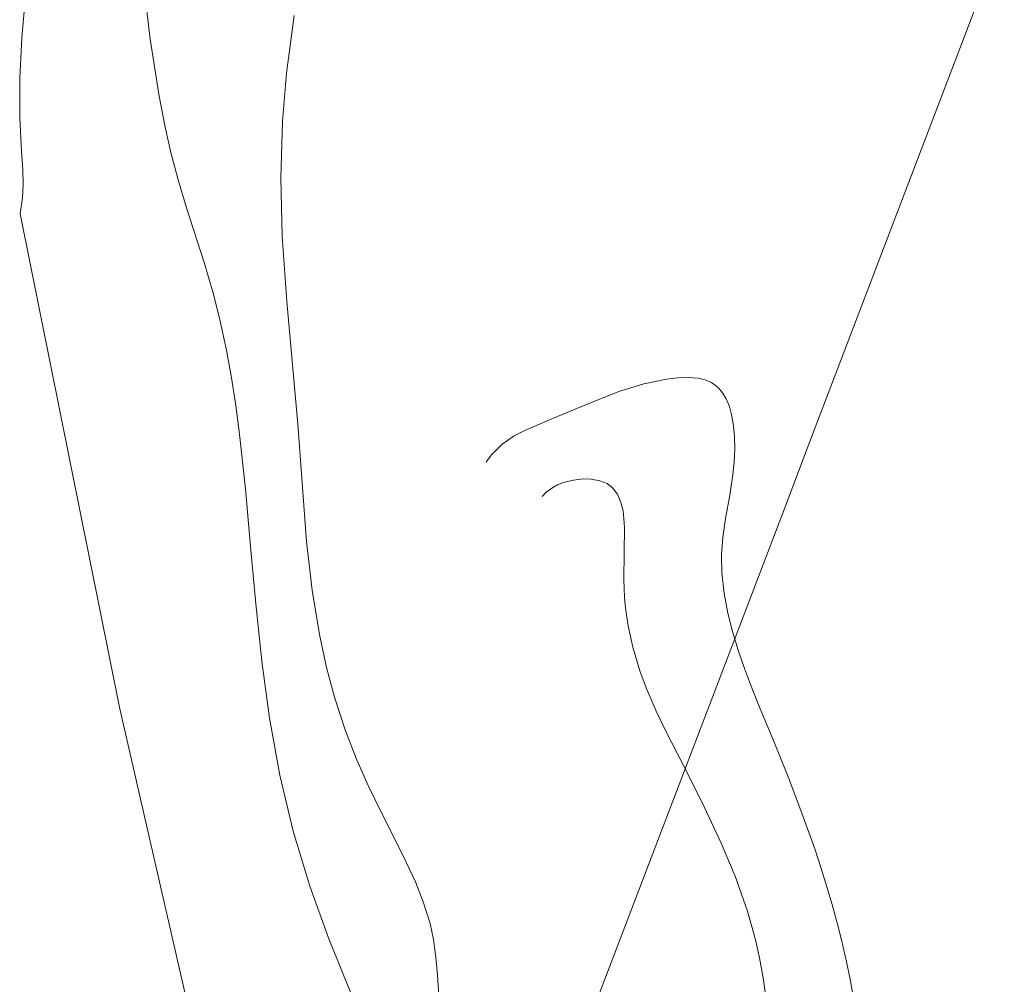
# Model space of a CAD drawing. Header units: millimetres. Extents: x -191 to 81095, y -508122 to 28741.
# Tile 163 of 251: x 4391 to 4431, y 10547 to 10587. Entities that reach past the tile are written whole.
import ezdxf

# ---------------------------------------------------------------- set-up
doc = ezdxf.new("R2010")
doc.units = ezdxf.units.MM
doc.linetypes.add('VE22-087 DB - VST Hervest-Dorsten ALK VA2736$0$1', pattern=[0])
for name, color, linetype, lineweight in [('VE22-087 DB - VST Hervest-Dorsten ALK VA2736$0$AX_Flurstueck', 9, 'VE22-087 DB - VST Hervest-Dorsten ALK VA2736$0$1', 18), ('VE22-087 DB - VST Hervest-Dorsten ALK VA2736$0$AX_Gelaendekante', 7, 'VE22-087 DB - VST Hervest-Dorsten ALK VA2736$0$1', 18), ('VE22-087 DB - VST Hervest-Dorsten ALK VA2736$0$AX_Landwirtschaft', 7, 'VE22-087 DB - VST Hervest-Dorsten ALK VA2736$0$1', 18), ('VE22-087 DB - VST Hervest-Dorsten ALK VA2736$0$AX_Wald', 7, 'VE22-087 DB - VST Hervest-Dorsten ALK VA2736$0$1', 18), ('VE22-087 DB - VST Hervest-Dorsten ALK VA2736$0$Flurgrenzen', 9, 'VE22-087 DB - VST Hervest-Dorsten ALK VA2736$0$1', 18)]:
    doc.layers.add(name, color=color, linetype=linetype, lineweight=lineweight)
doc.layers.add('XREF ALK Kataster', color=251, linetype='Continuous')

# ---------------------------------------------------------------- blocks, each defined once
blk = doc.blocks.new('VE22-087 DB - VST Hervest-Dorsten ALK VA2736')
at = {"layer": 'VE22-087 DB - VST Hervest-Dorsten ALK VA2736$0$AX_Flurstueck', "linetype": 'VE22-087 DB - VST Hervest-Dorsten ALK VA2736$0$1', "lineweight": 13, "ltscale": 0.5}
blk.add_polyline3d([(4437.367, 10606.752, 0), (4423.027, 10569.155, 0), (4422.081, 10566.673, 0), (4414.306, 10546.279, 0), (4411.191, 10538.107, 0), (4409.635, 10534.023, 0), (4405.802, 10523.971, 0), (4404.852, 10521.48, 0), (4404.003, 10519.245, 0), (4403.751, 10518.58, 0), (4402.592, 10515.528, 0), (4402.27, 10514.681, 0), (4401.76, 10513.269, 0), (4394.863, 10494.172, 0), (4394.883, 10488.678, 0), (4396.422, 10484.012, 0), (4398.665, 10477.212, 0), (4400.957, 10464.238, 0)], dxfattribs=at)
at = {"layer": 'VE22-087 DB - VST Hervest-Dorsten ALK VA2736$0$AX_Gelaendekante', "color": 18, "linetype": 'VE22-087 DB - VST Hervest-Dorsten ALK VA2736$0$1', "lineweight": 13, "ltscale": 0.5, "true_color": 0x520000}
for points in [[(4408.091, 10546.467, 0), (4408.001, 10547.768, 0), (4407.94, 10548.482, 0), (4407.841, 10549.213, 0), (4407.703, 10549.864, 0), (4407.43, 10550.745, 0), (4407.11, 10551.546, 0), (4406.602, 10552.638, 0), (4405.728, 10554.356, 0), (4405.189, 10555.457, 0), (4404.716, 10556.531, 0), (4404.275, 10557.678, 0), (4403.829, 10559.051, 0), (4403.503, 10560.26, 0), (4403.209, 10561.596, 0), (4402.911, 10563.397, 0), (4402.688, 10565.377, 0), (4402.337, 10570.133, 0), (4401.891, 10575.115, 0), (4401.7, 10577.767, 0), (4401.638, 10580.131, 0), (4401.709, 10582.441, 0), (4401.872, 10584.392, 0), (4402.183, 10586.731, 0)], [(4396.066, 10588.105, 0), (4396.338, 10585.779, 0), (4396.699, 10583.466, 0), (4396.946, 10582.195, 0), (4397.177, 10581.174, 0), (4397.468, 10580.065, 0), (4397.812, 10578.922, 0), (4398.528, 10576.703, 0), (4398.881, 10575.519, 0), (4399.156, 10574.449, 0), (4399.439, 10573.138, 0), (4399.627, 10572.104, 0), (4399.799, 10570.998, 0), (4399.953, 10569.836, 0), (4400.203, 10567.508, 0), (4400.413, 10565.175, 0), (4400.624, 10562.843, 0), (4400.872, 10560.515, 0), (4401.188, 10558.194, 0), (4401.6, 10555.889, 0), (4402.141, 10553.611, 0), (4402.819, 10551.371, 0), (4403.587, 10549.233, 0), (4404.5, 10547.003, 0)], [(4424.916, 10546.744, 0), (4424.766, 10547.591, 0), (4424.621, 10548.296, 0), (4424.414, 10549.194, 0), (4424.251, 10549.832, 0), (4424.032, 10550.634, 0), (4423.821, 10551.352, 0), (4423.588, 10552.098, 0), (4423.327, 10552.887, 0), (4422.809, 10554.346, 0), (4422.244, 10555.821, 0), (4421.648, 10557.285, 0), (4421.044, 10558.745, 0), (4420.719, 10559.563, 0), (4420.474, 10560.218, 0), (4420.22, 10560.953, 0), (4419.987, 10561.721, 0), (4419.802, 10562.456, 0), (4419.649, 10563.264, 0), (4419.557, 10564.102, 0), (4419.541, 10564.839, 0), (4419.592, 10565.541, 0), (4419.706, 10566.301, 0), (4419.878, 10567.253, 0), (4420.004, 10568.088, 0), (4420.054, 10568.599, 0), (4420.08, 10569.125, 0), (4420.068, 10569.662, 0), (4420.018, 10570.162, 0), (4419.939, 10570.587, 0), (4419.861, 10570.852, 0), (4419.733, 10571.169, 0), (4419.588, 10571.416, 0), (4419.41, 10571.626, 0), (4419.131, 10571.831, 0), (4418.875, 10571.938, 0), (4418.591, 10572.002, 0), (4418.191, 10572.031, 0), (4417.772, 10572.017, 0), (4417.309, 10571.965, 0), (4416.392, 10571.778, 0), (4415.409, 10571.474, 0), (4414.16, 10570.978, 0), (4412.562, 10570.31, 0), (4411.604, 10569.912, 0), (4411.123, 10569.662, 0), (4410.636, 10569.329, 0), (4410.186, 10568.876, 0), (4409.985, 10568.59, 0)], [(4412.252, 10567.203, 0), (4412.418, 10567.377, 0), (4412.648, 10567.543, 0), (4412.884, 10567.669, 0), (4413.13, 10567.768, 0), (4413.35, 10567.829, 0), (4413.525, 10567.867, 0), (4413.939, 10567.917, 0), (4414.253, 10567.91, 0), (4414.605, 10567.843, 0), (4414.903, 10567.725, 0), (4415.119, 10567.558, 0), (4415.312, 10567.299, 0), (4415.459, 10566.959, 0), (4415.542, 10566.618, 0), (4415.581, 10566.31, 0), (4415.602, 10565.934, 0), (4415.592, 10564.932, 0), (4415.574, 10563.812, 0), (4415.606, 10563.114, 0), (4415.647, 10562.666, 0), (4415.752, 10561.949, 0), (4415.941, 10561.079, 0), (4416.226, 10560.12, 0), (4416.483, 10559.424, 0), (4416.885, 10558.488, 0), (4417.294, 10557.637, 0), (4418.21, 10555.854, 0), (4418.839, 10554.602, 0), (4419.531, 10553.124, 0), (4420.092, 10551.784, 0), (4420.593, 10550.366, 0), (4420.924, 10549.197, 0), (4421.089, 10548.46, 0), (4421.251, 10547.567, 0), (4421.425, 10546.259, 0)]]:
    blk.add_polyline3d(points, dxfattribs=at)
at = {"layer": 'VE22-087 DB - VST Hervest-Dorsten ALK VA2736$0$AX_Landwirtschaft', "color": 253, "linetype": 'VE22-087 DB - VST Hervest-Dorsten ALK VA2736$0$1', "lineweight": 13, "ltscale": 0.5, "true_color": 0x999999}
blk.add_polyline3d([(4437.367, 10606.752, 0), (4423.027, 10569.155, 0), (4422.081, 10566.673, 0), (4414.306, 10546.279, 0)], dxfattribs=at)
at = {"layer": 'VE22-087 DB - VST Hervest-Dorsten ALK VA2736$0$AX_Wald', "color": 3, "linetype": 'VE22-087 DB - VST Hervest-Dorsten ALK VA2736$0$1', "lineweight": 13, "ltscale": 0.5, "true_color": 0x00ff00}
blk.add_polyline3d([(4399.435, 10539.684, 0), (4395.108, 10558.579, 0), (4391.052, 10578.681, 0), (4391.151, 10579.329, 0), (4391.174, 10579.857, 0), (4391.159, 10580.461, 0), (4391.105, 10581.237, 0), (4391.036, 10582.564, 0), (4391.041, 10584.191, 0), (4391.125, 10585.835, 0), (4391.309, 10587.994, 0)], dxfattribs=at)
at = {"layer": 'VE22-087 DB - VST Hervest-Dorsten ALK VA2736$0$Flurgrenzen', "ltscale": 0.5}
for points in [[(4400.957, 10464.238, 0), (4398.665, 10477.212, 0), (4396.422, 10484.012, 0), (4394.883, 10488.678, 0), (4394.863, 10494.172, 0), (4401.76, 10513.269, 0), (4402.27, 10514.681, 0), (4402.592, 10515.528, 0), (4403.751, 10518.58, 0), (4404.003, 10519.245, 0), (4404.852, 10521.48, 0), (4405.802, 10523.971, 0), (4409.635, 10534.023, 0), (4411.191, 10538.107, 0), (4414.306, 10546.279, 0), (4422.081, 10566.673, 0), (4423.027, 10569.155, 0), (4437.367, 10606.752, 0)], [(4437.367, 10606.752, 0), (4423.027, 10569.155, 0), (4422.081, 10566.673, 0), (4414.306, 10546.279, 0), (4411.191, 10538.107, 0), (4409.635, 10534.023, 0), (4405.802, 10523.971, 0), (4404.852, 10521.48, 0), (4404.003, 10519.245, 0), (4403.751, 10518.58, 0), (4402.592, 10515.528, 0), (4402.27, 10514.681, 0), (4401.76, 10513.269, 0), (4394.863, 10494.172, 0), (4394.883, 10488.678, 0), (4396.422, 10484.012, 0), (4398.665, 10477.212, 0), (4400.957, 10464.238, 0)]]:
    blk.add_polyline3d(points, dxfattribs=at)

msp = doc.modelspace()

# ---------------------------------------------------------------- block references
at = {"layer": 'XREF ALK Kataster', "color": 251}
msp.add_blockref('VE22-087 DB - VST Hervest-Dorsten ALK VA2736', (0, 0), dxfattribs=at)

doc.saveas('drawing.dxf')
